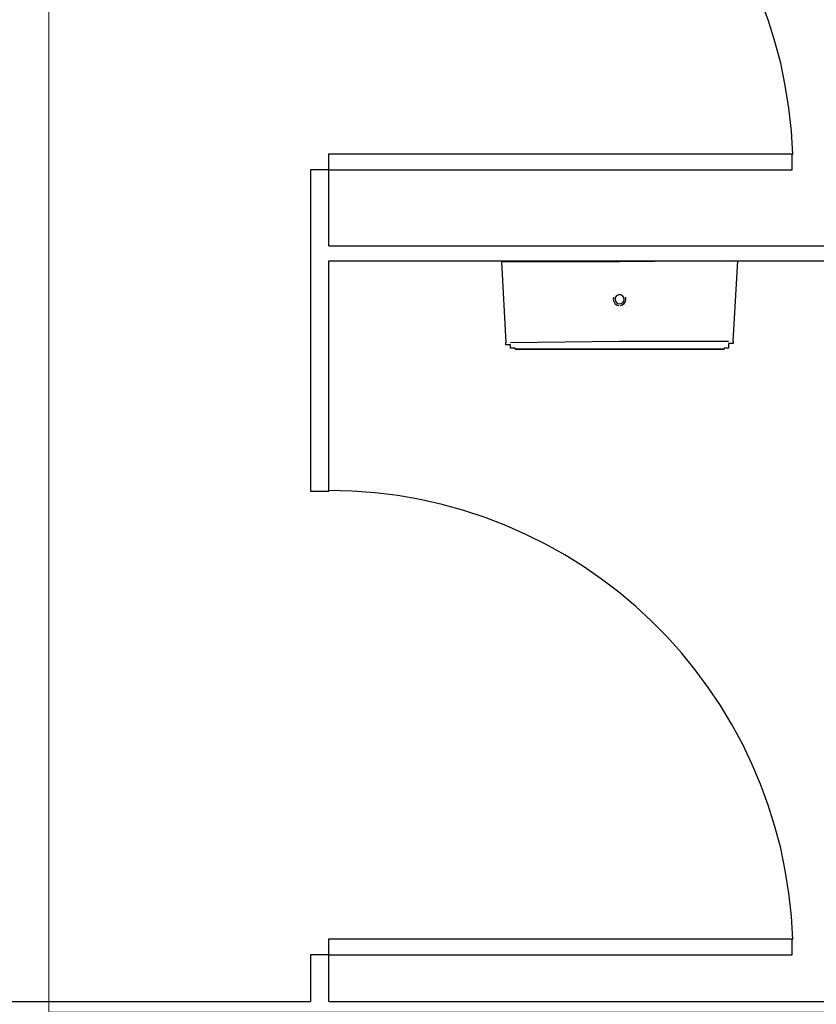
# Model space of a CAD drawing. Header units: millimetres. Extents: x 335 to 91596, y -1 to 84.
# Tile 35 of 87: x 389.47 to 390.84, y 14.32 to 16.02. Entities that reach past the tile are written whole.
import ezdxf

# ---------------------------------------------------------------- set-up
doc = ezdxf.new("R2010")
doc.units = ezdxf.units.MM
doc.header["$MEASUREMENT"] = 0
doc.layers.add('DI-Detalhes', color=7, linetype='Continuous', lineweight=20)

msp = doc.modelspace()

# ---------------------------------------------------------------- linework, layer by layer
at = {"color": 7}
for p, q in [((390.0017, 15.7867), (390.7986, 15.7867)), ((390.0017, 15.7594), (390.0017, 15.7867)), ((390.7986, 15.7594), (390.7986, 15.7867)), ((389.9704, 15.7594), (389.9704, 15.2067)), ((390.0017, 15.7594), (389.9704, 15.7594)), ((390.0017, 15.6285), (390.0017, 15.7594)), ((390.0017, 15.7594), (390.7986, 15.7594)), ((390.0017, 15.6285), (391.7126, 15.6285)), ((390.0017, 15.2067), (390.0017, 15.6031)), ((390.0017, 15.6031), (391.7126, 15.6031)), ((390.2986, 15.6012), (390.3064, 15.4625)), ((390.5017, 15.6012), (390.2986, 15.6012)), ((390.6814, 15.6031), (390.5017, 15.6012)), ((390.697, 15.4645), (390.7048, 15.6031)), ((390.3142, 15.4625), (390.5017, 15.4645)), ((390.5017, 15.4645), (390.6892, 15.4645)), ((389.9704, 15.2067), (390.0017, 15.2067)), ((390.0017, 14.4371), (390.7986, 14.4371)), ((390.0017, 14.4098), (390.0017, 14.4371)), ((390.7986, 14.4098), (390.7986, 14.4371)), ((389.9704, 14.4098), (389.9704, 14.3297)), ((390.0017, 14.4098), (389.9704, 14.4098)), ((390.0017, 14.3297), (390.0017, 14.4098)), ((390.0017, 14.4098), (390.7986, 14.4098)), ((386.7517, 14.3297), (389.9704, 14.3297)), ((390.0017, 14.3297), (391.7126, 14.3297))]:
    msp.add_line(p, q, dxfattribs=at)
for points in [[(390.322, 15.4508), (390.322, 15.4508), (390.322, 15.4508), (390.322, 15.4508), (390.322, 15.4508), (390.322, 15.4508), (390.322, 15.4508), (390.322, 15.4528), (390.322, 15.4528), (390.3142, 15.4528), (390.3142, 15.4528), (390.3142, 15.4528), (390.3142, 15.4528), (390.3142, 15.4528), (390.3142, 15.4528), (390.3142, 15.4547), (390.3142, 15.4547), (390.3142, 15.4547), (390.3142, 15.4547), (390.3142, 15.4547), (390.3142, 15.4567), (390.3142, 15.4567), (390.3142, 15.4567), (390.3142, 15.4567), (390.3142, 15.4567), (390.3142, 15.4586), (390.3142, 15.4586), (390.3064, 15.4586), (390.3064, 15.4586), (390.3064, 15.4606), (390.3064, 15.4606), (390.3064, 15.4606), (390.3064, 15.4625), (390.3064, 15.4625), (390.3064, 15.4625), (390.3064, 15.4625)], [(390.697, 15.4645), (390.697, 15.4625), (390.697, 15.4625), (390.697, 15.4625), (390.697, 15.4606), (390.697, 15.4606), (390.697, 15.4606), (390.6892, 15.4606), (390.6892, 15.4586), (390.6892, 15.4586), (390.6892, 15.4586), (390.6892, 15.4586), (390.6892, 15.4567), (390.6892, 15.4567), (390.6892, 15.4567), (390.6892, 15.4567), (390.6892, 15.4547), (390.6892, 15.4547), (390.6892, 15.4547), (390.6892, 15.4547), (390.6892, 15.4547), (390.6892, 15.4547), (390.6892, 15.4528), (390.6892, 15.4528), (390.6892, 15.4528), (390.6892, 15.4528), (390.6814, 15.4528), (390.6814, 15.4528), (390.6814, 15.4528), (390.6814, 15.4528), (390.6814, 15.4528), (390.6814, 15.4528), (390.6814, 15.4508), (390.6814, 15.4508), (390.6814, 15.4508), (390.6814, 15.4508)], [(390.5017, 15.4508), (390.4939, 15.4508), (390.4861, 15.4508), (390.4782, 15.4508), (390.4704, 15.4508), (390.4626, 15.4508), (390.4626, 15.4508), (390.4548, 15.4508), (390.447, 15.4508), (390.4392, 15.4508), (390.4314, 15.4508), (390.4236, 15.4508), (390.4157, 15.4508), (390.4157, 15.4508), (390.4079, 15.4508), (390.4001, 15.4508), (390.3923, 15.4508), (390.3923, 15.4508), (390.3845, 15.4508), (390.3767, 15.4508), (390.3767, 15.4508), (390.3689, 15.4508), (390.3611, 15.4508), (390.3611, 15.4508), (390.3532, 15.4508), (390.3532, 15.4508), (390.3454, 15.4508), (390.3454, 15.4508), (390.3376, 15.4508), (390.3376, 15.4508), (390.3376, 15.4508), (390.3298, 15.4508), (390.3298, 15.4508), (390.3298, 15.4508), (390.3298, 15.4508), (390.322, 15.4508), (390.322, 15.4508), (390.322, 15.4508), (390.322, 15.4508), (390.322, 15.4508), (390.322, 15.4508)], [(390.322, 15.4508), (390.322, 15.4508), (390.322, 15.4508), (390.322, 15.4508), (390.322, 15.4508), (390.3298, 15.4508), (390.3298, 15.4508), (390.3298, 15.4508), (390.3298, 15.4508), (390.3376, 15.4508), (390.3376, 15.4508), (390.3376, 15.4508), (390.3454, 15.4508), (390.3454, 15.4508), (390.3532, 15.4508), (390.3532, 15.4508), (390.3611, 15.4508), (390.3611, 15.4508), (390.3689, 15.4508), (390.3689, 15.4508), (390.3767, 15.4508), (390.3845, 15.4508), (390.3845, 15.4508), (390.3923, 15.4508), (390.4001, 15.4508), (390.4079, 15.4508), (390.4079, 15.4508), (390.4157, 15.4508), (390.4236, 15.4508), (390.4314, 15.4508), (390.4392, 15.4508), (390.447, 15.4508), (390.447, 15.4508), (390.4548, 15.4508), (390.4626, 15.4508), (390.4704, 15.4508), (390.4782, 15.4508), (390.4861, 15.4508), (390.4939, 15.4508), (390.5017, 15.4508), (390.5017, 15.4508)], [(390.5017, 15.4508), (390.5095, 15.4508), (390.5173, 15.4508), (390.5251, 15.4508), (390.5329, 15.4508), (390.5329, 15.4508), (390.5407, 15.4508), (390.5486, 15.4508), (390.5564, 15.4508), (390.5642, 15.4508), (390.572, 15.4508), (390.5798, 15.4508), (390.5876, 15.4508), (390.5876, 15.4508), (390.5954, 15.4508), (390.6032, 15.4508), (390.6111, 15.4508), (390.6111, 15.4508), (390.6189, 15.4508), (390.6267, 15.4508), (390.6267, 15.4508), (390.6345, 15.4508), (390.6423, 15.4508), (390.6423, 15.4508), (390.6501, 15.4508), (390.6501, 15.4508), (390.6579, 15.4508), (390.6579, 15.4508), (390.6657, 15.4508), (390.6657, 15.4508), (390.6657, 15.4508), (390.6736, 15.4508), (390.6736, 15.4508), (390.6736, 15.4508), (390.6736, 15.4508), (390.6736, 15.4508), (390.6814, 15.4508), (390.6814, 15.4508), (390.6814, 15.4508), (390.6814, 15.4508), (390.6814, 15.4508)], [(390.6814, 15.4508), (390.6814, 15.4508), (390.6814, 15.4508), (390.6814, 15.4508), (390.6814, 15.4508), (390.6736, 15.4508), (390.6736, 15.4508), (390.6736, 15.4508), (390.6736, 15.4508), (390.6657, 15.4508), (390.6657, 15.4508), (390.6657, 15.4508), (390.6579, 15.4508), (390.6579, 15.4508), (390.6501, 15.4508), (390.6501, 15.4508), (390.6423, 15.4508), (390.6423, 15.4508), (390.6345, 15.4508), (390.6345, 15.4508), (390.6267, 15.4508), (390.6189, 15.4508), (390.6189, 15.4508), (390.6111, 15.4508), (390.6032, 15.4508), (390.5954, 15.4508), (390.5954, 15.4508), (390.5876, 15.4508), (390.5798, 15.4508), (390.572, 15.4508), (390.5642, 15.4508), (390.5564, 15.4508), (390.5564, 15.4508), (390.5486, 15.4508), (390.5407, 15.4508), (390.5329, 15.4508), (390.5251, 15.4508), (390.5173, 15.4508), (390.5095, 15.4508), (390.5017, 15.4508)]]:
    msp.add_lwpolyline(points, dxfattribs=at)
for centre, radius, start, end in [((390.0017, 15.7594), 0.7982, 1.9048, 90), ((390.5017, 15.5367), 0.0108, 160.104, 180.051), ((390.5017, 15.5367), 0.00782, 0.0506, 180.051), ((390.5017, 15.5367), 0.0108, 0.0506, 18.9896), ((390.5017, 15.5367), 0.0108, 180.051, 262.154), ((390.5017, 15.5367), 0.00782, 180.051, 0.0506), ((390.5017, 15.5367), 0.0108, 277.948, 0.0506), ((390.0017, 14.4098), 0.7982, 1.9048, 90)]:
    msp.add_arc(centre, radius, start, end, dxfattribs=at)
at = {"layer": 'DI-Detalhes', "color": 3, "linetype": 'Continuous'}
msp.add_lwpolyline([(392.1283, 14.3112), (389.5205, 14.3112), (389.5205, 21.1767), (392.1283, 21.1767), (392.1283, 14.3112)], close=True, dxfattribs=at)

doc.saveas('drawing.dxf')
